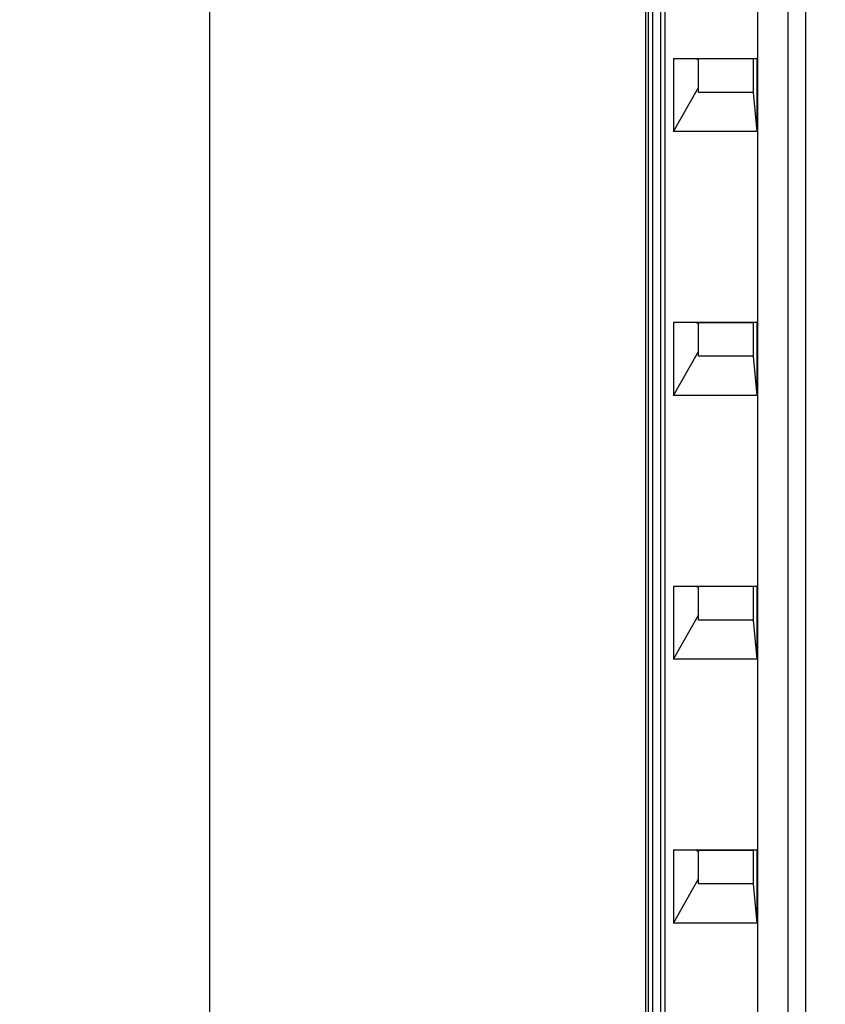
# Model space of a CAD drawing. Header units: inches. Extents: x 0 to 117, y 0 to 83.
# Tile 6 of 57: x 14.64 to 18.84, y 44.87 to 50.01. Entities that reach past the tile are written whole.
import ezdxf

# ---------------------------------------------------------------- set-up
doc = ezdxf.new("R2010")
doc.units = ezdxf.units.IN
doc.header["$LTSCALE"] = 6.431102
doc.header["$MEASUREMENT"] = 0
doc.layers.get('0').update_dxf_attribs({"linetype": 'CONTINUOUS'})
doc.styles.get("Standard").update_dxf_attribs({"font": 'txt', "width": 0.8})
doc.dimstyles.new('DIMSTYLE_1', dxfattribs={"dimtxt": 0.78125, "dimasz": 0.7, "dimexe": 0.18, "dimexo": 0.0625, "dimgap": 0.09, "dimtad": 1, "dimdec": 0, "dimzin": 4, "dimdsep": 46, "dimtxsty": 'STANDARD', "dimblk": '_FILLED', "dimblk1": '_FILLED', "dimblk2": '_FILLED', "dimcen": 0.09, "dimadec": 0, "dimazin": 0, "dimtfac": 1, "dimtdec": 0, "dimtofl": 0, "dimtmove": 0, "dimatfit": 3, "dimldrblk": '_FILLED', "dimfxl": 1, "dimtolj": 1, "dimtzin": 4, "dimarcsym": 0})

# ---------------------------------------------------------------- blocks, each defined once
blk = doc.blocks.new('_FILLED')
at = {"color": 0, "linetype": 'BYBLOCK'}
blk.add_solid([(0, 0), (-1, 0.1429), (-1, -0.1429)], dxfattribs=at)
blk = doc.blocks.new('*D9')
at = {"color": 7, "linetype": 'CONTINUOUS'}
for p, q in [((18.8415, 53.2602), (15.3765, 53.2602)), ((15.6265, 53.2602), (15.6265, 43.537)), ((15.6265, 33.8138), (15.6265, 43.537)), ((17.8664, 33.8138), (15.3765, 33.8138))]:
    blk.add_line(p, q, dxfattribs=at)
at = {"color": 7, "linetype": 'CONTINUOUS', "xscale": 0.7, "yscale": 0.7, "zscale": 0.7}
for p, rotation in [((15.6265, 53.2602), 90), ((15.6265, 33.8138), 270)]:
    blk.add_blockref('_FILLED', p, dxfattribs=dict(at, rotation=rotation))
at = {"color": 7, "linetype": 'CONTINUOUS', "insert": (14.65, 43.537), "char_height": 0.78125, "width": 1.875, "attachment_point": 2, "rotation": 90, "line_spacing_factor": 0.9}
blk.add_mtext('494', dxfattribs=at)

msp = doc.modelspace()

# ---------------------------------------------------------------- linework, layer by layer
at = {"color": 7, "linetype": 'CONTINUOUS'}
for p, q in [((17.9037, 52.5763), (17.9037, 34.089)), ((18.6455, 52.3961), (18.6455, 34.0255)), ((18.4892, 34.183), (18.4892, 52.2391)), ((18.7403, 34.183), (18.7403, 52.239)), ((17.9193, 35.44), (17.9193, 51.4042)), ((17.9389, 51.4042), (17.9389, 35.44)), ((17.9835, 35.44), (17.9835, 51.4042)), ((18.0031, 51.4042), (18.0031, 35.44)), ((18.0486, 49.809), (18.0486, 49.4273)), ((18.0486, 49.809), (18.4838, 49.809)), ((18.1655, 49.8069), (18.0486, 49.809)), ((18.1796, 49.6319), (18.1796, 49.8069)), ((18.4647, 49.8069), (18.1796, 49.8069)), ((18.4838, 49.809), (18.4647, 49.8069)), ((18.4647, 49.8069), (18.4647, 49.6319)), ((18.4838, 49.809), (18.4838, 49.4273)), ((18.0486, 49.4273), (18.1796, 49.6575)), ((18.4647, 49.6319), (18.1796, 49.6319)), ((18.4647, 49.6319), (18.4838, 49.4273)), ((18.4838, 49.4273), (18.0486, 49.4273)), ((18.0486, 48.4311), (18.0486, 48.0493)), ((18.0486, 48.4311), (18.4838, 48.4311)), ((18.1655, 48.429), (18.0486, 48.4311)), ((18.1796, 48.2539), (18.1796, 48.429)), ((18.4647, 48.429), (18.1796, 48.429)), ((18.4838, 48.4311), (18.4647, 48.429)), ((18.4647, 48.429), (18.4647, 48.2539)), ((18.4838, 48.4311), (18.4838, 48.0493)), ((18.0486, 48.0493), (18.1796, 48.2796)), ((18.4647, 48.2539), (18.1796, 48.2539)), ((18.4647, 48.2539), (18.4838, 48.0493)), ((18.4838, 48.0493), (18.0486, 48.0493)), ((18.0486, 47.0531), (18.0486, 46.6714)), ((18.0486, 47.0531), (18.4838, 47.0531)), ((18.1655, 47.051), (18.0486, 47.0531)), ((18.1796, 46.876), (18.1796, 47.051)), ((18.4647, 47.051), (18.1796, 47.051)), ((18.4838, 47.0531), (18.4647, 47.051)), ((18.4647, 47.051), (18.4647, 46.876)), ((18.4838, 47.0531), (18.4838, 46.6714)), ((18.0486, 46.6714), (18.1796, 46.9016)), ((18.4647, 46.876), (18.1796, 46.876)), ((18.4647, 46.876), (18.4838, 46.6714)), ((18.4838, 46.6714), (18.0486, 46.6714)), ((18.0486, 45.6752), (18.0486, 45.2934)), ((18.0486, 45.6752), (18.4838, 45.6752)), ((18.1655, 45.6731), (18.0486, 45.6752)), ((18.1796, 45.498), (18.1796, 45.6731)), ((18.4647, 45.6731), (18.1796, 45.6731)), ((18.4838, 45.6752), (18.4647, 45.6731)), ((18.4647, 45.6731), (18.4647, 45.498)), ((18.4838, 45.6752), (18.4838, 45.2934)), ((18.0486, 45.2934), (18.1796, 45.5237)), ((18.4647, 45.498), (18.1796, 45.498)), ((18.4647, 45.498), (18.4838, 45.2934)), ((18.4838, 45.2934), (18.0486, 45.2934))]:
    msp.add_line(p, q, dxfattribs=at)
for centre in [(19.041, 52.1829), (19.041, 50.805), (19.041, 49.427), (19.041, 48.0491)]:
    msp.add_arc(centre, 2.531, 249.8438, 250.1033, dxfattribs=at)

# ---------------------------------------------------------------- dimensions: what is measured, and where the dimension line sits
dim = msp.add_linear_dim(base=(15.6265, 33.8138), p1=(18.8415, 53.2602), p2=(17.8664, 33.8138), angle=270, dimstyle='DIMSTYLE_1', dxfattribs=at)
dim.commit()
dim.dimension.update_dxf_attribs({"geometry": '*D9', "text_midpoint": (15.4607, 42.6988), "dimtype": 160})

doc.saveas('drawing.dxf')
